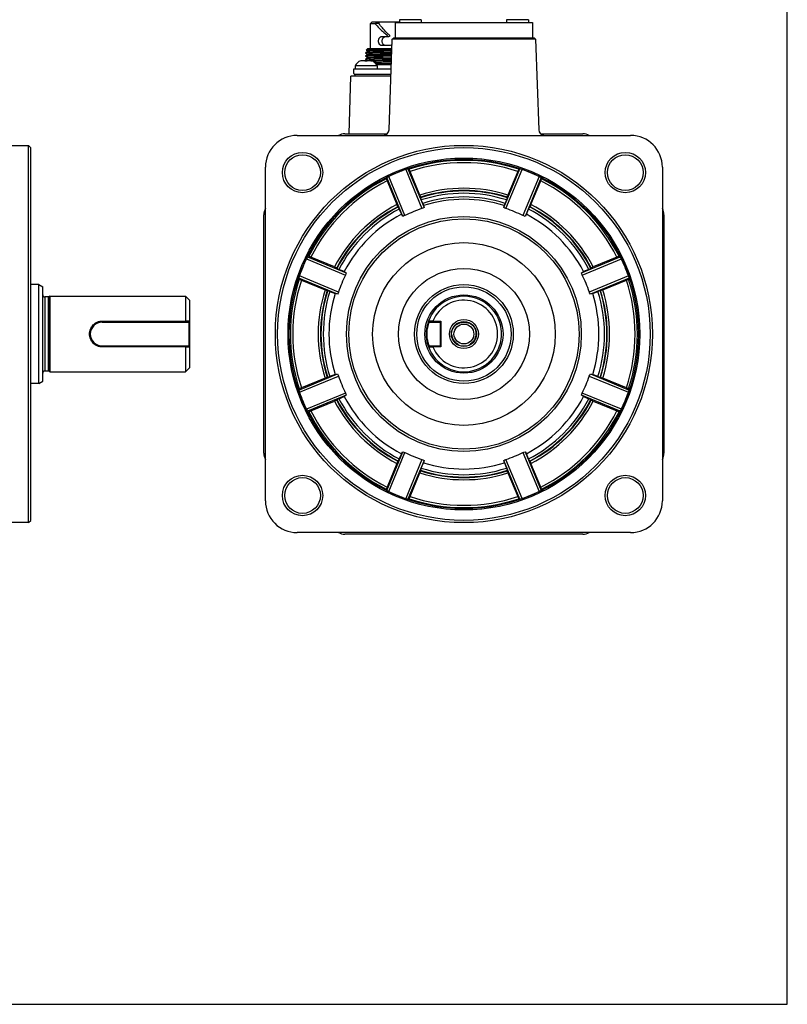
# Model space of a CAD drawing. Header units: millimetres. Extents: x 0 to 559, y 0 to 432.
# Tile 20 of 23: x 365 to 559, y 0 to 248. Entities that reach past the tile are written whole.
import ezdxf

# ---------------------------------------------------------------- set-up
doc = ezdxf.new("R2010")
doc.units = ezdxf.units.MM
doc.header["$LTSCALE"] = 30.734
doc.linetypes.add('HIDDEN', pattern=[0.2, 0.1, -0.1])
for name, color, linetype in [('ECM-B3M-C210DXF_CONTINUOUS_LINE', 7, 'CONTINUOUS'), ('ECM-B3M-XX1010S91_DXF_FORMAT', 7, 'CONTINUOUS'), ('LQM37B48FFDBDXF_CONTINUOUS_LINE', 7, 'CONTINUOUS'), ('MS3102A18-10DXF_CONTINUOUS_LINE', 7, 'CONTINUOUS'), ('SHAFT_B3M_F1010_DXF_HIDDEN_LINE', 7, 'CONTINUOUS'), ('SHAFT_B3M_F1DXF_CONTINUOUS_LINE', 7, 'CONTINUOUS')]:
    doc.layers.add(name, color=color, linetype=linetype)

msp = doc.modelspace()

# ---------------------------------------------------------------- linework, layer by layer
at = {"layer": 'ECM-B3M-C210DXF_CONTINUOUS_LINE', "color": 7, "linetype": 'Continuous'}
for p, q in [((461.07, 247.91), (461.07, 247.17)), ((466.57, 247.91), (461.07, 247.91)), ((466.57, 247.91), (466.57, 247.17)), ((488.07, 247.91), (488.07, 247.17)), ((493.57, 247.91), (488.07, 247.91)), ((493.57, 247.91), (493.57, 247.17)), ((458.48, 220.21), (459.27, 242.98)), ((459.27, 242.98), (459.57, 243.27)), ((495.39, 242.98), (459.27, 242.98)), ((495.09, 243.27), (459.57, 243.27)), ((495.09, 243.27), (495.39, 242.98)), ((495.39, 242.98), (496.19, 220.21)), ((449.95, 236.31), (449.95, 235.57)), ((455.45, 236.31), (449.95, 236.31)), ((451.34, 237.51), (451.34, 237.51)), ((452.41, 237.57), (451.84, 237.57)), ((453.57, 237.57), (452.99, 237.57)), ((454.07, 237.51), (454.07, 237.51)), ((455.45, 236.31), (455.45, 235.57)), ((448.45, 219.16), (448.83, 233.67)), ((458.95, 233.67), (448.83, 233.67)), ((449.84, 234.17), (449.83, 233.67)), ((452.37, 234.17), (458.97, 234.17)), ((435.33, 218.77), (519.33, 218.77)), ((447.33, 219.16), (457.99, 219.16)), ((496.68, 219.16), (507.33, 219.16)), ((363.22, 216.27), (367.63, 216.27)), ((367.63, 121.27), (367.63, 216.27)), ((367.63, 216.27), (368.22, 215.68)), ((368.22, 121.85), (368.22, 215.68)), ((427.33, 126.77), (427.33, 210.77)), ((527.33, 210.77), (527.33, 126.77)), ((462.48, 198.58), (458.4, 208.43)), ((462.68, 210.2), (466.76, 200.35)), ((463.23, 210.37), (467.28, 200.61)), ((463.77, 209.7), (463.53, 210.24)), ((466.24, 203.75), (463.77, 209.7)), ((487.39, 200.61), (491.43, 210.37)), ((487.91, 200.35), (491.99, 210.2)), ((490.9, 209.7), (488.43, 203.75)), ((491.13, 210.24), (490.9, 209.7)), ((496.27, 208.43), (492.19, 198.58)), ((457.77, 207.85), (457.98, 207.3)), ((461.93, 198.39), (457.88, 208.16)), ((457.98, 207.3), (460.44, 201.35)), ((496.79, 208.16), (492.74, 198.39)), ((494.23, 201.35), (496.69, 207.3)), ((496.69, 207.3), (496.9, 207.85)), ((466.24, 203.75), (466.45, 203.21)), ((488.22, 203.21), (488.43, 203.75)), ((460.68, 200.82), (460.44, 201.35)), ((460.68, 200.82), (460.81, 200.77)), ((466.39, 203.08), (466.45, 203.21)), ((466.39, 203.08), (466.59, 202.53)), ((466.95, 201.67), (466.59, 202.53)), ((466.95, 201.67), (467.16, 201.13)), ((467.16, 201.13), (467.28, 200.61)), ((487.39, 200.61), (487.51, 201.13)), ((487.51, 201.13), (487.71, 201.67)), ((488.07, 202.53), (487.71, 201.67)), ((488.07, 202.53), (488.28, 203.08)), ((488.22, 203.21), (488.28, 203.08)), ((493.85, 200.77), (493.99, 200.82)), ((494.23, 201.35), (493.99, 200.82)), ((426.94, 138.77), (426.94, 198.77)), ((461.05, 200.24), (460.81, 200.77)), ((461.05, 200.24), (461.6, 198.91)), ((461.93, 198.39), (461.6, 198.91)), ((493.07, 198.91), (492.74, 198.39)), ((493.07, 198.91), (493.62, 200.24)), ((493.85, 200.77), (493.62, 200.24)), ((527.73, 198.77), (527.73, 138.77)), ((437.67, 187.7), (447.52, 183.62)), ((437.94, 188.22), (447.71, 184.17)), ((438.8, 188.12), (438.25, 188.33)), ((444.75, 185.66), (438.8, 188.12)), ((506.96, 184.17), (516.73, 188.22)), ((507.15, 183.62), (516.99, 187.7)), ((515.87, 188.12), (509.92, 185.66)), ((516.42, 188.33), (515.87, 188.12)), ((444.75, 185.66), (445.28, 185.42)), ((445.33, 185.29), (445.28, 185.42)), ((445.33, 185.29), (445.86, 185.05)), ((447.19, 184.5), (445.86, 185.05)), ((447.19, 184.5), (447.71, 184.17)), ((506.96, 184.17), (507.48, 184.5)), ((508.8, 185.05), (507.48, 184.5)), ((508.8, 185.05), (509.34, 185.29)), ((509.39, 185.42), (509.34, 185.29)), ((509.39, 185.42), (509.92, 185.66)), ((370.22, 181.22), (368.22, 181.22)), ((370.22, 181.22), (371.22, 180.64)), ((370.22, 156.32), (370.22, 181.22)), ((445.49, 178.82), (435.73, 182.86)), ((435.86, 182.57), (436.4, 182.33)), ((445.75, 179.34), (435.9, 183.42)), ((436.4, 182.33), (442.35, 179.86)), ((518.77, 183.42), (508.92, 179.34)), ((518.94, 182.86), (509.18, 178.82)), ((512.32, 179.86), (518.27, 182.33)), ((518.27, 182.33), (518.81, 182.57)), ((371.22, 156.89), (371.22, 180.64)), ((442.89, 179.65), (442.35, 179.86)), ((442.89, 179.65), (443.02, 179.71)), ((443.57, 179.5), (443.02, 179.71)), ((443.57, 179.5), (444.9, 178.95)), ((445.49, 178.82), (444.9, 178.95)), ((509.77, 178.95), (509.18, 178.82)), ((509.77, 178.95), (511.1, 179.5)), ((511.64, 179.71), (511.1, 179.5)), ((511.64, 179.71), (511.78, 179.65)), ((512.32, 179.86), (511.78, 179.65)), ((435.73, 154.67), (445.49, 158.71)), ((444.9, 158.58), (445.49, 158.71)), ((509.18, 158.71), (509.77, 158.58)), ((509.18, 158.71), (518.94, 154.67)), ((370.22, 156.32), (368.22, 156.32)), ((370.22, 156.32), (371.22, 156.89)), ((435.9, 154.11), (445.75, 158.19)), ((442.35, 157.67), (436.4, 155.2)), ((442.35, 157.67), (442.89, 157.88)), ((443.02, 157.82), (442.89, 157.88)), ((443.02, 157.82), (443.57, 158.03)), ((444.9, 158.58), (443.57, 158.03)), ((508.92, 158.19), (518.77, 154.11)), ((511.1, 158.03), (509.77, 158.58)), ((511.1, 158.03), (511.64, 157.82)), ((511.78, 157.88), (511.64, 157.82)), ((511.78, 157.88), (512.32, 157.67)), ((518.27, 155.2), (512.32, 157.67)), ((436.4, 155.2), (435.86, 154.97)), ((447.52, 153.91), (437.67, 149.83)), ((516.99, 149.83), (507.15, 153.91)), ((518.81, 154.97), (518.27, 155.2)), ((447.71, 153.36), (437.94, 149.31)), ((438.8, 149.41), (444.75, 151.87)), ((445.28, 152.11), (444.75, 151.87)), ((445.28, 152.11), (445.33, 152.25)), ((445.86, 152.48), (445.33, 152.25)), ((445.86, 152.48), (447.19, 153.03)), ((447.71, 153.36), (447.19, 153.03)), ((516.73, 149.31), (506.96, 153.36)), ((507.48, 153.03), (506.96, 153.36)), ((507.48, 153.03), (508.8, 152.48)), ((509.34, 152.25), (508.8, 152.48)), ((509.34, 152.25), (509.39, 152.11)), ((509.92, 151.87), (509.39, 152.11)), ((509.92, 151.87), (515.87, 149.41)), ((438.25, 149.2), (438.8, 149.41)), ((515.87, 149.41), (516.42, 149.2)), ((457.88, 129.37), (461.93, 139.14)), ((458.4, 129.11), (462.48, 138.95)), ((461.6, 138.62), (461.93, 139.14)), ((492.19, 138.95), (496.27, 129.11)), ((492.74, 139.14), (493.07, 138.62)), ((492.74, 139.14), (496.79, 129.37)), ((460.44, 136.18), (460.68, 136.71)), ((460.81, 136.76), (460.68, 136.71)), ((460.81, 136.76), (461.05, 137.3)), ((461.6, 138.62), (461.05, 137.3)), ((466.76, 137.18), (462.68, 127.33)), ((467.28, 136.92), (463.23, 127.16)), ((467.28, 136.92), (467.15, 136.33)), ((491.43, 127.16), (487.39, 136.92)), ((487.52, 136.33), (487.39, 136.92)), ((491.99, 127.33), (487.91, 137.18)), ((493.62, 137.3), (493.07, 138.62)), ((493.62, 137.3), (493.85, 136.76)), ((493.99, 136.71), (493.85, 136.76)), ((493.99, 136.71), (494.23, 136.18)), ((460.44, 136.18), (457.98, 130.23)), ((466.45, 134.32), (466.24, 133.78)), ((466.59, 135), (466.39, 134.46)), ((466.45, 134.32), (466.39, 134.46)), ((466.59, 135), (467.15, 136.33)), ((487.52, 136.33), (488.07, 135)), ((488.28, 134.46), (488.07, 135)), ((488.28, 134.46), (488.22, 134.32)), ((488.43, 133.78), (488.22, 134.32)), ((496.69, 130.23), (494.23, 136.18)), ((463.77, 127.83), (466.24, 133.78)), ((488.43, 133.78), (490.9, 127.83)), ((457.98, 130.23), (457.77, 129.68)), ((496.9, 129.68), (496.69, 130.23)), ((463.53, 127.29), (463.77, 127.83)), ((490.9, 127.83), (491.13, 127.29)), ((367.63, 121.27), (368.22, 121.85)), ((367.63, 121.27), (363.22, 121.27)), ((519.33, 118.77), (435.33, 118.77)), ((507.33, 118.37), (447.33, 118.37))]:
    msp.add_line(p, q, dxfattribs=at)
for centre, radius in [((477.33, 168.77), 47.5), ((477.33, 168.77), 46.92), ((436.68, 209.42), 5.08), ((436.68, 209.42), 4.5), ((517.99, 209.42), 5.08), ((517.99, 209.42), 4.5), ((477.33, 168.77), 44.3), ((477.33, 168.77), 43.99), ((477.33, 168.77), 29.58), ((477.33, 168.77), 29), ((477.33, 168.77), 23), ((477.33, 168.77), 16.5), ((477.33, 168.77), 12.45), ((477.33, 168.77), 11.87), ((436.68, 128.11), 5.08), ((436.68, 128.11), 4.5), ((517.99, 128.11), 5.08), ((517.99, 128.11), 4.5)]:
    msp.add_circle(centre, radius, dxfattribs=at)
for centre, radius, start, end in [((451.81, 235.57), 2, 103.5314, 158.1807), ((451.82, 235.51), 2.06, 98.5532, 103.4884), ((451.83, 235.48), 2.08, 97.6147, 98.5604), ((451.83, 235.47), 2.1, 96.2893, 97.6142), ((451.83, 235.45), 2.12, 95.1798, 96.2896), ((451.83, 235.43), 2.13, 94.1172, 95.1798), ((451.84, 235.36), 2.2, 89.9816, 94.0981), ((451.83, 235.39), 2.17, 92.0099, 94.1127), ((451.84, 235.33), 2.23, 89.9956, 92.0103), ((452.41, 237.48), 0.0904, 78.5336, 89.9874), ((452.7, 232.74), 4.74, 89.9948, 92.0436), ((452.7, 232.7), 4.77, 88.9758, 90.001), ((452.71, 232.77), 4.7, 87.9538, 88.9775), ((452.99, 237.48), 0.0904, 90.0126, 101.4664), ((453.57, 235.33), 2.23, 87.9897, 90.0044), ((453.57, 235.36), 2.2, 85.9019, 90.0184), ((453.57, 235.39), 2.17, 85.8873, 87.9901), ((453.58, 235.43), 2.13, 84.8202, 85.8828), ((453.58, 235.45), 2.12, 83.7104, 84.8203), ((453.58, 235.47), 2.1, 82.3858, 83.7107), ((453.58, 235.48), 2.08, 81.4396, 82.3853), ((453.59, 235.51), 2.06, 76.5116, 81.4468), ((453.6, 235.57), 2, 21.8193, 76.4686), ((435.33, 210.77), 8, 90, 180), ((447.33, 215.77), 3.39, 90, 117.75), ((456.98, 220.27), 1.5, 270, 358), ((497.69, 220.27), 1.5, 182, 270), ((507.33, 215.77), 3.39, 62.25, 90), ((519.33, 210.77), 8, 0, 90), ((477.33, 168.77), 43.71, 71.5951, 108.4049), ((477.33, 168.77), 43.13, 71.6703, 108.3297), ((477.33, 168.77), 43.95, 109.4812, 115.5188), ((413.72, 101.18), 119.89, 65.4526, 65.6096), ((540.94, 101.18), 119.89, 114.3904, 114.5474), ((477.33, 168.77), 43.95, 64.4812, 70.5188), ((477.33, 168.77), 43.71, 116.5951, 153.4049), ((477.33, 168.77), 43.13, 116.6703, 153.3297), ((570.1, 165.95), 119.89, 159.3904, 159.5474), ((477.33, 168.77), 43.13, 26.6703, 63.3297), ((384.56, 165.95), 119.89, 20.4526, 20.6096), ((477.33, 168.77), 43.71, 26.5951, 63.4049), ((477.33, 168.77), 36.7, 72.4016, 107.5984), ((477.33, 168.77), 36.01, 72.3019, 107.6981), ((477.33, 168.77), 36.12, 72.4572, 107.5428), ((477.33, 168.77), 35.43, 72.357, 107.643), ((477.33, 168.77), 36.7, 117.4016, 152.5984), ((477.33, 168.77), 36.12, 117.4572, 152.5428), ((477.33, 168.77), 34.5, 72.4885, 107.5115), ((477.33, 168.77), 33.92, 72.5515, 107.4485), ((477.33, 168.77), 36.12, 27.4572, 62.5428), ((477.33, 168.77), 36.7, 27.4016, 62.5984), ((430.33, 198.77), 3.39, 152.25, 180), ((477.33, 168.77), 36.01, 117.3019, 152.6981), ((477.33, 168.77), 35.43, 117.357, 152.643), ((477.33, 168.77), 34, 117.5621, 152.4379), ((477.33, 168.77), 33.31, 108.5155, 116.4845), ((477.33, 168.77), 33.31, 63.5155, 71.4845), ((477.33, 168.77), 34, 27.5621, 62.4379), ((477.33, 168.77), 35.43, 27.357, 62.6431), ((477.33, 168.77), 36.01, 27.3019, 62.6981), ((524.33, 198.77), 3.39, 0, 27.75), ((477.33, 168.77), 43.95, 154.4812, 160.5188), ((480.15, 76), 119.89, 110.4526, 110.6096), ((474.52, 76), 119.89, 69.3904, 69.5474), ((477.33, 168.77), 43.95, 19.4812, 25.5188), ((477.33, 168.77), 33.31, 153.5155, 161.4845), ((477.33, 168.77), 33.31, 18.5155, 26.4845), ((477.33, 168.77), 43.71, 161.5951, 198.4049), ((477.33, 168.77), 43.13, 161.6703, 198.3297), ((544.92, 232.38), 119.89, 204.3904, 204.5474), ((477.33, 168.77), 43.13, 341.6703, 18.3297), ((409.75, 232.38), 119.89, 335.4526, 335.6096), ((477.33, 168.77), 43.71, 341.5951, 18.4049), ((477.33, 168.77), 36.7, 162.4016, 197.5984), ((477.33, 168.77), 36.12, 162.4572, 197.5428), ((477.33, 168.77), 36.01, 162.3019, 197.6981), ((477.33, 168.77), 35.43, 162.357, 197.643), ((477.33, 168.77), 34, 162.5621, 197.4379), ((477.33, 168.77), 34, 342.5621, 17.4379), ((477.33, 168.77), 35.43, 342.357, 17.643), ((477.33, 168.77), 36.01, 342.3019, 17.6981), ((477.33, 168.77), 36.12, 342.4572, 17.5428), ((477.33, 168.77), 36.7, 342.4016, 17.5984), ((477.33, 168.77), 33.31, 198.5155, 206.4845), ((477.33, 168.77), 33.31, 333.5155, 341.4845), ((544.92, 105.16), 119.89, 155.4526, 155.6096), ((477.33, 168.77), 43.95, 199.4812, 205.5188), ((477.33, 168.77), 43.95, 334.4812, 340.5188), ((409.75, 105.16), 119.89, 24.3904, 24.5474), ((477.33, 168.77), 36.7, 207.4016, 242.5984), ((477.33, 168.77), 36.12, 207.4572, 242.5428), ((477.33, 168.77), 36.01, 207.3019, 242.6981), ((477.33, 168.77), 35.43, 207.357, 242.643), ((477.33, 168.77), 34, 207.5621, 242.4379), ((477.33, 168.77), 34, 297.5621, 332.4379), ((477.33, 168.77), 35.43, 297.357, 332.643), ((477.33, 168.77), 36.01, 297.3019, 332.6981), ((477.33, 168.77), 36.12, 297.4572, 332.5428), ((477.33, 168.77), 36.7, 297.4016, 332.5984), ((480.15, 261.53), 119.89, 249.3904, 249.5474), ((477.33, 168.77), 43.71, 206.5951, 243.4049), ((477.33, 168.77), 43.13, 206.6703, 243.3297), ((477.33, 168.77), 43.13, 296.6703, 333.3297), ((477.33, 168.77), 43.71, 296.5951, 333.4049), ((474.52, 261.53), 119.89, 290.4526, 290.6096), ((477.33, 168.77), 33.31, 243.5155, 251.4845), ((477.33, 168.77), 33.31, 288.5155, 296.4845), ((430.33, 138.77), 3.39, 180, 207.75), ((524.33, 138.77), 3.39, 332.25, 360), ((477.33, 168.77), 36.01, 252.3019, 287.6981), ((477.33, 168.77), 36.12, 252.4572, 287.5428), ((477.33, 168.77), 35.43, 252.357, 287.643), ((477.33, 168.77), 34, 252.5621, 287.4379), ((477.33, 168.77), 36.7, 252.4016, 287.5984), ((570.1, 171.58), 119.89, 200.4526, 200.6096), ((477.33, 168.77), 43.95, 244.4812, 250.5188), ((477.33, 168.77), 43.95, 289.4812, 295.5188), ((384.56, 171.58), 119.89, 339.3904, 339.5474), ((435.33, 126.77), 8, 180, 270), ((413.72, 236.35), 119.89, 294.3904, 294.5474), ((477.33, 168.77), 43.71, 251.5951, 288.4049), ((477.33, 168.77), 43.13, 251.6703, 288.3297), ((540.94, 236.35), 119.89, 245.4526, 245.6096), ((519.33, 126.77), 8, 270, 360), ((447.33, 121.77), 3.39, 242.25, 270), ((507.33, 121.77), 3.39, 270, 297.75)]:
    msp.add_arc(centre, radius, start, end, dxfattribs=at)
for centre, major_axis, ratio, start_param, end_param in [((478.37, 169.2), (40.68, 16.85), 0.999675, 1.648943, 1.662222), ((476.3, 168.34), (40.68, 16.85), 0.999675, 1.479371, 1.492649), ((478.37, 168.34), (40.68, -16.85), 0.999675, 1.648943, 1.662222), ((476.3, 169.2), (40.68, -16.85), 0.999675, 1.479371, 1.492649), ((472.67, 166.83), (31.15, 12.9), 0.988706, 1.489477, 1.506801), ((482, 170.7), (31.15, 12.9), 0.988706, 1.634791, 1.652116), ((472.67, 170.7), (31.15, -12.9), 0.988706, 1.489477, 1.506801), ((482, 166.83), (31.15, -12.9), 0.988706, 1.634791, 1.652116), ((476.9, 167.73), (16.85, 40.68), 0.999675, 1.479371, 1.492649), ((477.76, 167.73), (-16.85, 40.68), 0.999675, -1.492649, -1.479371), ((479.27, 173.43), (12.9, 31.15), 0.988706, -4.648394, -4.631069), ((475.4, 173.43), (-12.9, 31.15), 0.988706, -1.652116, -1.634791), ((477.76, 169.8), (16.85, 40.68), 0.999675, -4.634242, -4.620964), ((476.9, 169.8), (-16.85, 40.68), 0.999675, -1.662222, -1.648943), ((475.4, 164.1), (12.9, 31.15), 0.988706, 1.489477, 1.506801), ((479.27, 164.1), (-12.9, 31.15), 0.988706, -1.506801, -1.489477), ((475.4, 173.43), (-12.9, 31.15), 0.988706, -4.648394, -4.631069), ((479.27, 173.43), (12.9, 31.15), 0.988706, -1.652116, -1.634791), ((477.76, 167.73), (-16.85, 40.68), 0.999675, 1.479371, 1.492649), ((479.27, 164.1), (-12.9, 31.15), 0.988706, 1.489477, 1.506801), ((475.4, 164.1), (12.9, 31.15), 0.988706, -1.506801, -1.489477), ((476.9, 167.73), (16.85, 40.68), 0.999675, -1.492649, -1.479371), ((476.9, 169.8), (-16.85, 40.68), 0.999675, -4.634242, -4.620964), ((477.76, 169.8), (16.85, 40.68), 0.999675, -1.662222, -1.648943), ((472.67, 170.7), (31.15, -12.9), 0.988706, -1.506801, -1.489477), ((482, 170.7), (31.15, 12.9), 0.988706, -1.652116, -1.634791), ((482, 166.83), (31.15, -12.9), 0.988706, -1.652116, -1.634791), ((472.67, 166.83), (31.15, 12.9), 0.988706, -1.506801, -1.489477), ((478.37, 168.34), (40.68, -16.85), 0.999675, -1.662222, -1.648943), ((476.3, 168.34), (40.68, 16.85), 0.999675, -1.492649, -1.479371), ((476.3, 169.2), (40.68, -16.85), 0.999675, -1.492649, -1.479371), ((478.37, 169.2), (40.68, 16.85), 0.999675, -1.662222, -1.648943)]:
    msp.add_ellipse(centre, major_axis=major_axis, ratio=ratio, start_param=start_param, end_param=end_param, dxfattribs=at)
for points, knots in [([(452.41, 237.57), (452.42, 237.57), (452.48, 237.56), (452.51, 237.51), (452.53, 237.47)], [0, 0, 0, 0, 0.198645, 1, 1, 1, 1]), ([(452.87, 237.47), (452.88, 237.49), (452.91, 237.52), (452.95, 237.56), (452.98, 237.56)], [0, 0, 0, 0, 0.316854, 1, 1, 1, 1])]:
    msp.add_open_spline(points, degree=3, knots=knots, dxfattribs=at)
at = {"layer": 'ECM-B3M-XX1010S91_DXF_FORMAT', "color": 7, "linetype": 'Continuous'}
for p, q in [((558.8, 0), (558.8, 431.8)), ((0, 0), (558.8, 0))]:
    msp.add_line(p, q, dxfattribs=at)
at = {"layer": 'LQM37B48FFDBDXF_CONTINUOUS_LINE', "color": 7, "linetype": 'Continuous'}
for p, q in [((453.73, 246.87), (454.13, 247.27)), ((453.73, 246.87), (453.73, 240.57)), ((455.11, 246.87), (453.73, 246.87)), ((461.07, 247.27), (454.13, 247.27)), ((455.18, 246.97), (455.43, 247.27)), ((456.01, 246.97), (455.18, 246.97)), ((456.01, 246.97), (456.01, 247.27)), ((460.72, 247.27), (460.71, 247.17)), ((456.69, 243.67), (458.46, 243.67)), ((458.07, 243.84), (458.07, 243.85)), ((458.62, 243.84), (458.62, 243.85)), ((453.08, 240.57), (452.75, 240.23)), ((459.19, 240.57), (453.08, 240.57)), ((458.21, 241.37), (456.69, 241.37)), ((452.58, 239.6), (452.59, 239.61)), ((452.58, 239.6), (452.58, 239.53)), ((452.58, 239.53), (452.59, 239.52)), ((452.58, 238.8), (452.59, 238.81)), ((452.58, 238.8), (452.58, 238.72)), ((452.58, 238.72), (452.59, 238.72)), ((452.58, 238), (452.59, 238.01)), ((452.58, 238), (452.58, 237.93)), ((453.09, 239.9), (452.59, 239.61)), ((452.59, 239.52), (453.06, 239.25)), ((453.08, 239.1), (452.59, 238.81)), ((452.59, 238.72), (453.06, 238.45)), ((453.09, 238.3), (452.59, 238.01)), ((452.75, 240.23), (453.06, 240.05)), ((453.06, 240.05), (453.08, 240.04)), ((453.06, 239.25), (453.08, 239.24)), ((453.06, 238.45), (453.09, 238.43)), ((453.08, 240.04), (453.08, 239.89)), ((453.08, 240.04), (453.08, 240.04)), ((453.08, 240.04), (453.08, 240.04)), ((453.08, 239.24), (453.08, 239.1)), ((453.08, 238.44), (453.08, 238.29)), ((453.09, 238.3), (453.08, 238.29)), ((449.63, 234.37), (449.63, 235.57)), ((449.63, 235.57), (459.02, 235.57)), ((452.58, 237.93), (452.59, 237.92)), ((452.59, 237.92), (453.06, 237.65)), ((453.06, 237.65), (453.08, 237.64)), ((453.08, 237.64), (453.08, 237.57)), ((453.9, 237.55), (454.19, 237.56)), ((459.05, 236.57), (455.33, 236.57)), ((449.83, 234.17), (458.97, 234.17))]:
    msp.add_line(p, q, dxfattribs=at)
msp.add_arc((449.83, 234.37), 0.2, 180, 270, dxfattribs=at)
for points, knots in [([(455.11, 246.87), (455.11, 246.87), (455.14, 246.91), (455.16, 246.94), (455.18, 246.97)], [0, 0, 0, 0, 0.237525, 1, 1, 1, 1]), ([(455.17, 246.73), (455.16, 246.74), (455.13, 246.78), (455.12, 246.83), (455.11, 246.87)], [0, 0, 0, 0, 0.228518, 1, 1, 1, 1]), ([(455.17, 246.73), (455.55, 246.23), (456.2, 245.52), (457.18, 244.64), (457.72, 244.21), (458, 243.99)], [0, 0, 0, 0, 0.474903, 0.73147, 1, 1, 1, 1]), ([(456.08, 246.73), (456.05, 246.76), (456.02, 246.84), (456.01, 246.92), (456.01, 246.97)], [0, 0, 0, 0, 0.466171, 1, 1, 1, 1]), ([(457.3, 245.27), (457.08, 245.51), (456.66, 245.99), (456.26, 246.49), (456.08, 246.73)], [0, 0, 0, 0, 0.517082, 1, 1, 1, 1]), ([(456.69, 241.37), (456.63, 241.37), (456.51, 241.38), (456.34, 241.45), (456.19, 241.56), (456.06, 241.7), (455.96, 241.88), (455.86, 242.15), (455.81, 242.52), (455.86, 242.88), (455.96, 243.15), (456.06, 243.33), (456.19, 243.47), (456.34, 243.58), (456.51, 243.65), (456.63, 243.67), (456.69, 243.67)], [0, 0, 0, 0, 0.055771, 0.111735, 0.169285, 0.229564, 0.293208, 0.360059, 0.499983, 0.639903, 0.706765, 0.770426, 0.830713, 0.88826, 0.944229, 1, 1, 1, 1]), ([(457.66, 241.37), (457.6, 241.37), (457.47, 241.38), (457.3, 241.45), (457.14, 241.55), (457, 241.7), (456.9, 241.87), (456.79, 242.14), (456.74, 242.52), (456.79, 242.89), (456.9, 243.16), (457, 243.33), (457.14, 243.48), (457.3, 243.58), (457.47, 243.65), (457.6, 243.67), (457.66, 243.67)], [0, 0, 0, 0, 0.057247, 0.11429, 0.172356, 0.232641, 0.295832, 0.361948, 0.50002, 0.638046, 0.70417, 0.767373, 0.827641, 0.885711, 0.942755, 1, 1, 1, 1]), ([(458.56, 243.98), (458.45, 244.09), (458.02, 244.5), (457.6, 244.94), (457.3, 245.27)], [0, 0, 0, 0, 0.256182, 1, 1, 1, 1]), ([(457.91, 243.67), (457.93, 243.67), (457.97, 243.67), (458.02, 243.71), (458.06, 243.77), (458.07, 243.81), (458.07, 243.84)], [0, 0, 0, 0, 0.236778, 0.481965, 0.737583, 1, 1, 1, 1]), ([(458.07, 243.85), (458.07, 243.88), (458.05, 243.93), (458.02, 243.98), (458, 243.99)], [0, 0, 0, 0, 0.509317, 1, 1, 1, 1]), ([(458.62, 243.84), (458.62, 243.81), (458.61, 243.77), (458.58, 243.71), (458.52, 243.67), (458.48, 243.67), (458.46, 243.67)], [0, 0, 0, 0, 0.261846, 0.517194, 0.762629, 1, 1, 1, 1]), ([(458.56, 243.98), (458.58, 243.96), (458.61, 243.92), (458.62, 243.87), (458.62, 243.85)], [0, 0, 0, 0, 0.492602, 1, 1, 1, 1]), ([(459.23, 241.62), (459.07, 241.54), (458.74, 241.41), (458.39, 241.37), (458.21, 241.37)], [0, 0, 0, 0, 0.507741, 1, 1, 1, 1]), ([(459.16, 239.7), (458.7, 239.69), (457.83, 239.67), (456.76, 239.66), (455.96, 239.64), (455.41, 239.63), (454.9, 239.62), (454.44, 239.61), (454.02, 239.6), (453.65, 239.59), (453.34, 239.58), (453.11, 239.57), (452.95, 239.56), (452.86, 239.56), (452.77, 239.55), (452.71, 239.55), (452.66, 239.54), (452.62, 239.54), (452.6, 239.53), (452.59, 239.53), (452.58, 239.53), (452.58, 239.53)], [0, 0, 0, 0, 0.207034, 0.399475, 0.488572, 0.572101, 0.649496, 0.720229, 0.783823, 0.839844, 0.887915, 0.927708, 0.944416, 0.958958, 0.971312, 0.981461, 0.989387, 0.995086, 0.998571, 0.99951, 1, 1, 1, 1]), ([(459.13, 238.89), (458.68, 238.89), (457.8, 238.87), (456.74, 238.86), (455.94, 238.84), (455.39, 238.83), (454.89, 238.82), (454.43, 238.81), (454.01, 238.8), (453.65, 238.79), (453.33, 238.78), (453.1, 238.77), (452.95, 238.76), (452.85, 238.76), (452.77, 238.75), (452.71, 238.75), (452.66, 238.74), (452.62, 238.74), (452.6, 238.73), (452.59, 238.73), (452.58, 238.73), (452.58, 238.73)], [0, 0, 0, 0, 0.207171, 0.399663, 0.488762, 0.572281, 0.649658, 0.720366, 0.783931, 0.839923, 0.887964, 0.927732, 0.944428, 0.958958, 0.971304, 0.981446, 0.989369, 0.99507, 0.998562, 0.999506, 1, 1, 1, 1]), ([(459.1, 238.09), (458.65, 238.09), (457.78, 238.07), (456.72, 238.06), (455.92, 238.04), (455.38, 238.03), (454.88, 238.02), (454.42, 238.01), (454, 238), (453.64, 237.99), (453.33, 237.98), (453.1, 237.97), (452.95, 237.96), (452.85, 237.96), (452.77, 237.95), (452.71, 237.95), (452.65, 237.94), (452.62, 237.94), (452.6, 237.93), (452.59, 237.93), (452.58, 237.93), (452.58, 237.93)], [0, 0, 0, 0, 0.207315, 0.399867, 0.488973, 0.572485, 0.649847, 0.720533, 0.784073, 0.840037, 0.888052, 0.927795, 0.944481, 0.959002, 0.971339, 0.981474, 0.98939, 0.995083, 0.998567, 0.999508, 1, 1, 1, 1]), ([(452.59, 239.61), (452.59, 239.61), (452.6, 239.61), (452.6, 239.61), (452.61, 239.61)], [0, 0, 0, 0, 0.385358, 1, 1, 1, 1]), ([(452.59, 238.81), (452.59, 238.81), (452.6, 238.81), (452.6, 238.81), (452.61, 238.81)], [0, 0, 0, 0, 0.38558, 1, 1, 1, 1]), ([(452.59, 238.01), (452.59, 238.01), (452.6, 238.01), (452.6, 238.01), (452.61, 238.01)], [0, 0, 0, 0, 0.385496, 1, 1, 1, 1]), ([(452.61, 239.61), (452.63, 239.62), (452.7, 239.63), (452.83, 239.64), (453.01, 239.64), (453.24, 239.65), (453.52, 239.66), (453.99, 239.68), (454.68, 239.7), (455.62, 239.71), (456.71, 239.73), (457.9, 239.75), (458.73, 239.77), (459.16, 239.77)], [0, 0, 0, 0, 0.011875, 0.031702, 0.059374, 0.094738, 0.137575, 0.187635, 0.308166, 0.453424, 0.619899, 0.80357, 1, 1, 1, 1]), ([(452.61, 238.81), (452.63, 238.82), (452.7, 238.83), (452.83, 238.84), (453.01, 238.84), (453.24, 238.85), (453.52, 238.86), (453.98, 238.88), (454.67, 238.89), (455.61, 238.91), (456.69, 238.93), (457.88, 238.95), (458.7, 238.97), (459.13, 238.97)], [0, 0, 0, 0, 0.011875, 0.031693, 0.059352, 0.094696, 0.137511, 0.187546, 0.308027, 0.453249, 0.619721, 0.803444, 1, 1, 1, 1]), ([(452.61, 238.01), (452.63, 238.02), (452.7, 238.03), (452.83, 238.04), (453.01, 238.04), (453.24, 238.05), (453.52, 238.06), (453.98, 238.08), (454.66, 238.09), (455.6, 238.11), (456.67, 238.13), (457.85, 238.15), (458.68, 238.17), (459.1, 238.17)], [0, 0, 0, 0, 0.011883, 0.031704, 0.059356, 0.094689, 0.137486, 0.187499, 0.307932, 0.453114, 0.619574, 0.803334, 1, 1, 1, 1]), ([(452.78, 240.24), (452.78, 240.24), (452.77, 240.24), (452.76, 240.24), (452.76, 240.24), (452.75, 240.23), (452.75, 240.23)], [0, 0, 0, 0, 0.400069, 0.699077, 0.897963, 1, 1, 1, 1]), ([(452.75, 240.23), (452.75, 240.23), (452.75, 240.23), (452.75, 240.23), (452.76, 240.23), (452.76, 240.23)], [0, 0, 0, 0, 0.234317, 0.390153, 1, 1, 1, 1]), ([(452.76, 240.23), (452.76, 240.23), (452.77, 240.23), (452.78, 240.24), (452.78, 240.24)], [0, 0, 0, 0, 0.163084, 1, 1, 1, 1]), ([(459.18, 240.34), (458.76, 240.34), (457.96, 240.33), (456.8, 240.31), (455.75, 240.3), (454.83, 240.29), (454.16, 240.28), (453.7, 240.27), (453.42, 240.26), (453.19, 240.26), (453.01, 240.25), (452.88, 240.25), (452.81, 240.24), (452.78, 240.24)], [0, 0, 0, 0, 0.195226, 0.377973, 0.54356, 0.688198, 0.808765, 0.859129, 0.902451, 0.938436, 0.966813, 0.987354, 1, 1, 1, 1]), ([(452.78, 240.24), (452.81, 240.24), (452.88, 240.25), (453.02, 240.25), (453.2, 240.26), (453.54, 240.26), (454.07, 240.27), (454.84, 240.29), (455.75, 240.3), (456.8, 240.31), (457.96, 240.32), (458.76, 240.33), (459.18, 240.33)], [0, 0, 0, 0, 0.012847, 0.033577, 0.062145, 0.098317, 0.192274, 0.31284, 0.457261, 0.622585, 0.805088, 1, 1, 1, 1]), ([(453.08, 240.04), (453.08, 240.04), (453.09, 240.05), (453.1, 240.05), (453.11, 240.05)], [0, 0, 0, 0, 0.294403, 1, 1, 1, 1]), ([(453.08, 239.24), (453.08, 239.24), (453.09, 239.25), (453.1, 239.25), (453.11, 239.25)], [0, 0, 0, 0, 0.294406, 1, 1, 1, 1]), ([(453.08, 238.44), (453.08, 238.44), (453.09, 238.44), (453.1, 238.45), (453.12, 238.45), (453.15, 238.45), (453.2, 238.46), (453.26, 238.46), (453.33, 238.47), (453.42, 238.47), (453.56, 238.48), (453.77, 238.49), (454.06, 238.5), (454.4, 238.51), (454.78, 238.52), (455.2, 238.53), (455.67, 238.54), (456.17, 238.55), (456.91, 238.57), (457.9, 238.58), (458.7, 238.6), (459.12, 238.6)], [0, 0, 0, 0, 0.000514, 0.001462, 0.004947, 0.01063, 0.018528, 0.028635, 0.04094, 0.055423, 0.072063, 0.111704, 0.159607, 0.215455, 0.278882, 0.349471, 0.426759, 0.510236, 0.599353, 0.792124, 1, 1, 1, 1]), ([(453.13, 239.91), (453.12, 239.91), (453.11, 239.9), (453.09, 239.9), (453.09, 239.9)], [0, 0, 0, 0, 0.643312, 1, 1, 1, 1]), ([(453.11, 238.3), (453.11, 238.3), (453.1, 238.3), (453.09, 238.3), (453.09, 238.3)], [0, 0, 0, 0, 0.333433, 1, 1, 1, 1]), ([(453.11, 240.05), (453.13, 240.05), (453.19, 240.06), (453.31, 240.07), (453.48, 240.08), (453.7, 240.09), (453.95, 240.1), (454.26, 240.11), (454.6, 240.12), (455.14, 240.13), (455.9, 240.15), (456.9, 240.17), (458.01, 240.19), (458.78, 240.2), (459.18, 240.2)], [0, 0, 0, 0, 0.011916, 0.031743, 0.059384, 0.094689, 0.137448, 0.187415, 0.244291, 0.307744, 0.452838, 0.61927, 0.803105, 1, 1, 1, 1]), ([(453.11, 239.25), (453.13, 239.25), (453.19, 239.26), (453.31, 239.27), (453.48, 239.28), (453.69, 239.29), (453.95, 239.3), (454.38, 239.31), (455.01, 239.33), (455.88, 239.35), (456.88, 239.37), (457.98, 239.39), (458.75, 239.4), (459.15, 239.4)], [0, 0, 0, 0, 0.011928, 0.031759, 0.059395, 0.094688, 0.137429, 0.187374, 0.307652, 0.452704, 0.619121, 0.802993, 1, 1, 1, 1]), ([(459.14, 239.26), (458.75, 239.25), (457.98, 239.24), (456.88, 239.22), (455.88, 239.2), (455.01, 239.18), (454.38, 239.17), (453.95, 239.15), (453.69, 239.14), (453.48, 239.13), (453.31, 239.12), (453.19, 239.11), (453.13, 239.11), (453.11, 239.1)], [0, 0, 0, 0, 0.197012, 0.380879, 0.547284, 0.692324, 0.812595, 0.862538, 0.90528, 0.940577, 0.96822, 0.98806, 1, 1, 1, 1]), ([(456.48, 238.41), (456.25, 238.41), (455.81, 238.4), (455.18, 238.39), (454.63, 238.37), (454.16, 238.36), (453.77, 238.35), (453.5, 238.33), (453.32, 238.32), (453.23, 238.32), (453.16, 238.31), (453.12, 238.31), (453.11, 238.3)], [0, 0, 0, 0, 0.205208, 0.391177, 0.555729, 0.696935, 0.813153, 0.903037, 0.937762, 0.965546, 0.986305, 1, 1, 1, 1]), ([(453.12, 239.11), (453.14, 239.12), (453.21, 239.12), (453.33, 239.13), (453.5, 239.14), (453.71, 239.15), (453.96, 239.16), (454.39, 239.17), (455.02, 239.18), (455.88, 239.2), (456.88, 239.23), (457.98, 239.25), (458.75, 239.26), (459.14, 239.27)], [0, 0, 0, 0, 0.012567, 0.032781, 0.060513, 0.095604, 0.13791, 0.187281, 0.306482, 0.451446, 0.618553, 0.802926, 1, 1, 1, 1]), ([(459.17, 240.06), (458.78, 240.05), (458.03, 240.04), (456.95, 240.02), (455.97, 240), (455.11, 239.98), (454.47, 239.97), (454.04, 239.96), (453.78, 239.95), (453.55, 239.94), (453.37, 239.93), (453.24, 239.92), (453.16, 239.91), (453.13, 239.91)], [0, 0, 0, 0, 0.192436, 0.372581, 0.536413, 0.680274, 0.800954, 0.851738, 0.895762, 0.932783, 0.962596, 0.98504, 1, 1, 1, 1]), ([(459.11, 238.46), (458.88, 238.45), (458, 238.44), (457.13, 238.43), (456.48, 238.41)], [0, 0, 0, 0, 0.265216, 1, 1, 1, 1]), ([(453.08, 237.64), (453.08, 237.64), (453.09, 237.64), (453.1, 237.65), (453.11, 237.65)], [0, 0, 0, 0, 0.293987, 1, 1, 1, 1]), ([(453.11, 237.65), (453.12, 237.65), (453.15, 237.65), (453.23, 237.66), (453.37, 237.67), (453.59, 237.68), (453.75, 237.69), (453.85, 237.69)], [0, 0, 0, 0, 0.048978, 0.119975, 0.327717, 0.621819, 1, 1, 1, 1]), ([(453.85, 237.69), (454.15, 237.7), (454.86, 237.72), (456.06, 237.75), (457.51, 237.78), (458.54, 237.79), (459.09, 237.8)], [0, 0, 0, 0, 0.174317, 0.406615, 0.686155, 1, 1, 1, 1]), ([(454.19, 237.56), (454.17, 237.56), (454.07, 237.56), (453.98, 237.55), (453.91, 237.55)], [0, 0, 0, 0, 0.263147, 1, 1, 1, 1]), ([(459.09, 237.66), (458.15, 237.64), (456.82, 237.62), (455.19, 237.59), (454.5, 237.57), (454.19, 237.56)], [0, 0, 0, 0, 0.575768, 0.811353, 1, 1, 1, 1]), ([(454.59, 237.29), (455.26, 237.31), (456.76, 237.34), (458.25, 237.36), (459.08, 237.37)], [0, 0, 0, 0, 0.450009, 1, 1, 1, 1]), ([(459.07, 237.29), (458.66, 237.29), (457.69, 237.27), (456.24, 237.25), (455.2, 237.23), (454.72, 237.22)], [0, 0, 0, 0, 0.282349, 0.670747, 1, 1, 1, 1]), ([(455.05, 236.93), (455.34, 236.93), (456.67, 236.96), (458.01, 236.99), (459.06, 237)], [0, 0, 0, 0, 0.211693, 1, 1, 1, 1]), ([(459.06, 236.86), (458.35, 236.85), (457.06, 236.82), (455.76, 236.8), (455.17, 236.79)], [0, 0, 0, 0, 0.544547, 1, 1, 1, 1]), ([(455.23, 236.71), (455.82, 236.71), (457.09, 236.73), (458.36, 236.74), (459.05, 236.75)], [0, 0, 0, 0, 0.45833, 1, 1, 1, 1]), ([(459.05, 236.75), (458.7, 236.75), (457.42, 236.74), (456.15, 236.73), (455.23, 236.71)], [0, 0, 0, 0, 0.278959, 1, 1, 1, 1])]:
    msp.add_open_spline(points, degree=3, knots=knots, dxfattribs=at)
at = {"layer": 'MS3102A18-10DXF_CONTINUOUS_LINE', "color": 7, "linetype": 'Continuous'}
for p, q in [((460.07, 243.27), (460.07, 247.17)), ((460.07, 247.17), (494.57, 247.17)), ((494.57, 247.17), (494.57, 243.27))]:
    msp.add_line(p, q, dxfattribs=at)
at = {"layer": 'SHAFT_B3M_F1010_DXF_HIDDEN_LINE', "color": 8, "linetype": 'HIDDEN'}
msp.add_circle((477.33, 168.77), 3, dxfattribs=at)
at = {"layer": 'SHAFT_B3M_F1DXF_CONTINUOUS_LINE', "color": 7, "linetype": 'Continuous'}
for p, q in [((372.56, 178.12), (371.72, 178.12)), ((373.02, 178.27), (372.76, 178.16)), ((373.02, 178.27), (407.22, 178.27)), ((373.02, 178.27), (373.02, 159.27)), ((408.22, 177.27), (407.22, 178.27)), ((407.22, 178.27), (407.22, 172.03)), ((408.22, 177.27), (408.22, 160.27)), ((386.22, 172.03), (407.22, 172.03)), ((386.22, 171.77), (408.02, 171.77)), ((407.24, 172.01), (407.13, 171.77)), ((407.22, 172.03), (407.24, 172.01)), ((407.98, 172.02), (407.24, 172.01)), ((408.22, 172.02), (407.98, 172.02)), ((408.02, 171.77), (408.22, 171.97)), ((408.02, 171.77), (408.02, 165.77)), ((468.41, 172.03), (468.6, 171.77)), ((468.7, 172.02), (468.43, 172.01)), ((468.7, 172.02), (468.43, 172.01)), ((468.6, 171.77), (471.33, 171.77)), ((469.48, 172.02), (468.7, 172.02)), ((469.48, 172.02), (469.54, 171.97)), ((469.54, 171.97), (471.53, 171.97)), ((471.33, 171.77), (471.53, 171.97)), ((471.33, 171.77), (471.33, 165.77)), ((471.53, 171.97), (471.53, 165.57)), ((386.22, 165.77), (408.02, 165.77)), ((407.22, 165.5), (386.22, 165.5)), ((407.13, 165.77), (407.24, 165.52)), ((407.24, 165.52), (407.22, 165.5)), ((407.22, 165.5), (407.22, 159.27)), ((407.24, 165.52), (407.98, 165.51)), ((407.98, 165.51), (408.22, 165.51)), ((408.22, 165.57), (408.02, 165.77)), ((468.6, 165.77), (468.41, 165.5)), ((468.43, 165.52), (468.7, 165.52)), ((468.43, 165.52), (468.7, 165.52)), ((468.6, 165.77), (471.33, 165.77)), ((468.7, 165.52), (469.48, 165.51)), ((469.54, 165.57), (469.48, 165.51)), ((471.53, 165.57), (469.54, 165.57)), ((471.33, 165.77), (471.53, 165.57)), ((372.56, 159.42), (371.72, 159.42)), ((373.02, 159.27), (372.76, 159.38)), ((373.02, 159.27), (407.22, 159.27)), ((408.22, 160.27), (407.22, 159.27))]:
    msp.add_line(p, q, dxfattribs=at)
at = {"layer": 'SHAFT_B3M_F1DXF_CONTINUOUS_LINE', "color": 9, "linetype": 'Continuous'}
for p, q in [((371.72, 178.12), (371.72, 159.42)), ((372.56, 178.12), (372.56, 159.42)), ((372.76, 178.16), (372.76, 159.38)), ((386.22, 172.03), (386.22, 171.77)), ((386.22, 165.5), (386.22, 165.77))]:
    msp.add_line(p, q, dxfattribs=at)
at = {"layer": 'SHAFT_B3M_F1DXF_CONTINUOUS_LINE', "color": 7, "linetype": 'Continuous'}
for radius in [9.85, 3.65, 3.15, 3.1, 2.5]:
    msp.add_circle((477.33, 168.77), radius, dxfattribs=at)
for centre, radius, start, end in [((371.72, 178.62), 0.5, 180, 270), ((372.56, 178.62), 0.5, 270, 293), ((477.33, 168.77), 9.5, 159.9261, 159.874), ((477.33, 168.77), 8.5, 202.5097, 157.4903), ((386.22, 168.77), 3, 90, 270), ((495.14, 172.71), 25.61, 181.6635, 182.1111), ((495.14, 164.82), 25.61, 177.8917, 178.3394), ((371.72, 158.92), 0.5, 90, 180), ((372.56, 158.92), 0.5, 67, 90)]:
    msp.add_arc(centre, radius, start, end, dxfattribs=at)
for points, knots in [([(386.22, 165.5), (386, 165.5), (385.58, 165.54), (384.97, 165.73), (384.41, 166.04), (383.77, 166.59), (383.18, 167.49), (382.94, 168.77), (383.18, 170.04), (383.77, 170.94), (384.41, 171.49), (385.15, 171.9), (385.79, 172.03), (386.22, 172.03)], [0, 0, 0, 0, 0.063121, 0.125961, 0.188419, 0.250641, 0.374858, 0.500318, 0.625782, 0.749996, 0.812226, 0.874672, 1, 1, 1, 1]), ([(468.6, 165.77), (468.6, 165.77), (468.6, 165.77), (468.6, 165.78), (468.59, 165.8), (468.58, 165.83), (468.57, 165.86), (468.54, 165.92), (468.51, 166), (468.47, 166.13), (468.42, 166.28), (468.37, 166.45), (468.31, 166.65), (468.26, 166.87), (468.18, 167.19), (468.11, 167.62), (468.05, 168.18), (468.03, 168.77), (468.05, 169.35), (468.11, 169.91), (468.18, 170.34), (468.26, 170.67), (468.31, 170.88), (468.37, 171.08), (468.42, 171.25), (468.47, 171.4), (468.51, 171.53), (468.54, 171.61), (468.57, 171.67), (468.58, 171.71), (468.59, 171.73), (468.6, 171.75), (468.6, 171.76), (468.6, 171.77), (468.6, 171.77)], [0, 0, 0, 0, 0.000644, 0.002569, 0.005763, 0.010212, 0.015903, 0.022812, 0.040139, 0.061891, 0.08776, 0.11743, 0.150584, 0.186895, 0.226034, 0.311431, 0.40387, 0.499994, 0.596117, 0.688559, 0.773958, 0.813095, 0.849405, 0.882565, 0.912246, 0.938121, 0.959857, 0.97716, 0.984063, 0.989755, 0.994212, 0.997417, 0.999353, 1, 1, 1, 1])]:
    msp.add_open_spline(points, degree=3, knots=knots, dxfattribs=at)

doc.saveas('drawing.dxf')
